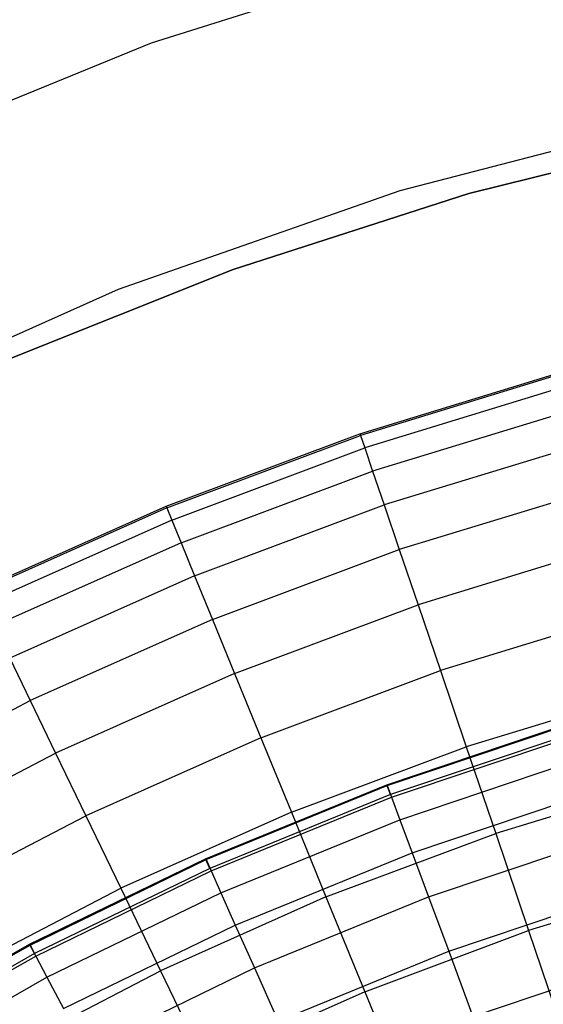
# Model space of a CAD drawing. Extents: x -390 to 397, y -401 to 400.
# Tile 173 of 192: x -15.19 to -12.79, y -369.12 to -364.62. Entities that reach past the tile are written whole.
import ezdxf

# ---------------------------------------------------------------- set-up
doc = ezdxf.new("R2010")
doc.units = 0
doc.header["$LTSCALE"] = 25.4
doc.layers.get('0').update_dxf_attribs({"linetype": 'CONTINUOUS'})

# ---------------------------------------------------------------- blocks, each defined once
blk = doc.blocks.new('FOURTY_ROUND_VII_ZWIS_STL')
at = {"color": 0}
for p, q in [((-14.5855, -364.7291, -992), (-13.2416, -364.3048, -992)), ((-14.5855, -364.7291, -989.9545), (-13.2416, -364.3048, -989.9545)), ((-14.5855, -364.7291, -992), (-13.2416, -364.3048, -992)), ((-14.5855, -364.7291, -989.9545), (-13.2416, -364.3048, -989.9545)), ((-15.8909, -365.2602, -992), (-14.5855, -364.7291, -992)), ((-15.8909, -365.2602, -989.9545), (-14.5855, -364.7291, -989.9545)), ((-15.8909, -365.2602, -992), (-14.5855, -364.7291, -992)), ((-15.8909, -365.2602, -989.9545), (-14.5855, -364.7291, -989.9545)), ((-14.5855, -364.7291, -989.9545), (-14.5855, -364.7291, -992)), ((-14.5855, -364.7291, -989.9545), (-14.5855, -364.7291, -992)), ((-12.1297, -365.0627, -992), (-13.4497, -365.4052, -992)), ((-12.1297, -365.0627, -992), (-13.4497, -365.4052, -992)), ((-12.1297, -365.0627, -991.5), (-13.4497, -365.4052, -991.5)), ((-12.1297, -365.0627, -991.5), (-13.4497, -365.4052, -991.5)), ((-13.1347, -365.4168, -991.75), (-12.0357, -365.1449, -991.75)), ((-12.0357, -365.1449, -992), (-13.1347, -365.4168, -992)), ((-13.1347, -365.4168, -991.75), (-12.0357, -365.1449, -991.75)), ((-12.0357, -365.1449, -992), (-13.1347, -365.4168, -992)), ((-13.4497, -365.4052, -992), (-14.7369, -365.8556, -992)), ((-13.4497, -365.4052, -992), (-14.7369, -365.8556, -992)), ((-13.4497, -365.4052, -991.5), (-14.7369, -365.8556, -991.5)), ((-13.4497, -365.4052, -991.5), (-14.7369, -365.8556, -991.5)), ((-14.2123, -365.7639, -991.75), (-13.1347, -365.4168, -991.75)), ((-13.1347, -365.4168, -992), (-14.2123, -365.7639, -992)), ((-14.2123, -365.7639, -991.75), (-13.1347, -365.4168, -991.75)), ((-13.1347, -365.4168, -992), (-14.2123, -365.7639, -992)), ((-13.4497, -365.4052, -992), (-13.4497, -365.4052, -991.5)), ((-13.4497, -365.4052, -992), (-13.4497, -365.4052, -991.5)), ((-13.1347, -365.4168, -991.75), (-13.1347, -365.4168, -992)), ((-13.1347, -365.4168, -991.75), (-13.1347, -365.4168, -992)), ((-15.2634, -366.1845, -991.75), (-14.2123, -365.7639, -991.75)), ((-14.2123, -365.7639, -992), (-15.2634, -366.1845, -992)), ((-15.2634, -366.1845, -991.75), (-14.2123, -365.7639, -991.75)), ((-14.2123, -365.7639, -992), (-15.2634, -366.1845, -992)), ((-14.2123, -365.7639, -991.75), (-14.2123, -365.7639, -992)), ((-14.2123, -365.7639, -991.75), (-14.2123, -365.7639, -992)), ((-14.7369, -365.8556, -992), (-15.9825, -366.4108, -992)), ((-14.7369, -365.8556, -992), (-15.9825, -366.4108, -992)), ((-14.7369, -365.8556, -991.5), (-15.9825, -366.4108, -991.5)), ((-14.7369, -365.8556, -991.5), (-15.9825, -366.4108, -991.5)), ((-14.7369, -365.8556, -992), (-14.7369, -365.8556, -991.5)), ((-14.7369, -365.8556, -992), (-14.7369, -365.8556, -991.5)), ((-13.6324, -366.5144, -989.9545), (-12.7284, -366.2379, -989.9545)), ((-13.6324, -366.5144, -989.9545), (-12.7284, -366.2379, -989.9545)), ((-12.7263, -366.2455, -988.4842), (-13.6298, -366.5219, -988.4842)), ((-12.7263, -366.2455, -988.4842), (-13.6298, -366.5219, -988.4842)), ((-12.7105, -366.3034, -987.0152), (-13.6106, -366.5787, -987.0152)), ((-12.7105, -366.3034, -987.0152), (-13.6106, -366.5787, -987.0152)), ((-12.6811, -366.4113, -985.5491), (-13.5746, -366.6846, -985.5491)), ((-12.6811, -366.4113, -985.5491), (-13.5746, -366.6846, -985.5491)), ((-14.5179, -366.8455, -989.9545), (-13.6324, -366.5144, -989.9545)), ((-14.5179, -366.8455, -989.9545), (-13.6324, -366.5144, -989.9545)), ((-14.5149, -366.8529, -988.4842), (-13.6298, -366.5219, -988.4842)), ((-14.5149, -366.8529, -988.4842), (-13.6298, -366.5219, -988.4842)), ((-13.6324, -366.5144, -989.9545), (-13.6298, -366.5219, -988.4842)), ((-13.6324, -366.5144, -989.9545), (-13.6298, -366.5219, -988.4842)), ((-13.6298, -366.5219, -988.4842), (-13.6106, -366.5787, -987.0152)), ((-13.6298, -366.5219, -988.4842), (-13.6106, -366.5787, -987.0152)), ((-14.4922, -366.9084, -987.0152), (-13.6106, -366.5787, -987.0152)), ((-14.4922, -366.9084, -987.0152), (-13.6106, -366.5787, -987.0152)), ((-13.6106, -366.5787, -987.0152), (-13.5746, -366.6846, -985.5491)), ((-13.6106, -366.5787, -987.0152), (-13.5746, -366.6846, -985.5491)), ((-12.638, -366.5691, -984.088), (-13.522, -366.8395, -984.088)), ((-12.638, -366.5691, -984.088), (-13.522, -366.8395, -984.088)), ((-14.4498, -367.0119, -985.5491), (-13.5746, -366.6846, -985.5491)), ((-14.4498, -367.0119, -985.5491), (-13.5746, -366.6846, -985.5491)), ((-13.5746, -366.6846, -985.5491), (-13.522, -366.8395, -984.088)), ((-13.5746, -366.6846, -985.5491), (-13.522, -366.8395, -984.088)), ((-12.5814, -366.7767, -982.6336), (-13.4528, -367.0433, -982.6336)), ((-12.5814, -366.7767, -982.6336), (-13.4528, -367.0433, -982.6336)), ((-15.3816, -367.23, -989.9545), (-14.5179, -366.8455, -989.9545)), ((-15.3816, -367.23, -989.9545), (-14.5179, -366.8455, -989.9545)), ((-14.5149, -366.8529, -988.4842), (-15.3781, -367.2372, -988.4842)), ((-14.5149, -366.8529, -988.4842), (-15.3781, -367.2372, -988.4842)), ((-14.5179, -366.8455, -989.9545), (-14.5149, -366.8529, -988.4842)), ((-14.5179, -366.8455, -989.9545), (-14.5149, -366.8529, -988.4842)), ((-14.5149, -366.8529, -988.4842), (-14.4922, -366.9084, -987.0152)), ((-14.5149, -366.8529, -988.4842), (-14.4922, -366.9084, -987.0152)), ((-14.3879, -367.1633, -984.088), (-13.522, -366.8395, -984.088)), ((-14.3879, -367.1633, -984.088), (-13.522, -366.8395, -984.088)), ((-13.522, -366.8395, -984.088), (-13.4528, -367.0433, -982.6336)), ((-13.522, -366.8395, -984.088), (-13.4528, -367.0433, -982.6336)), ((-14.4922, -366.9084, -987.0152), (-15.3521, -367.2912, -987.0152)), ((-14.4922, -366.9084, -987.0152), (-15.3521, -367.2912, -987.0152)), ((-14.4922, -366.9084, -987.0152), (-14.4498, -367.0119, -985.5491)), ((-14.4922, -366.9084, -987.0152), (-14.4498, -367.0119, -985.5491)), ((-14.4498, -367.0119, -985.5491), (-15.3035, -367.3919, -985.5491)), ((-14.4498, -367.0119, -985.5491), (-15.3035, -367.3919, -985.5491)), ((-14.4498, -367.0119, -985.5491), (-14.3879, -367.1633, -984.088)), ((-14.4498, -367.0119, -985.5491), (-14.3879, -367.1633, -984.088)), ((-12.5112, -367.0338, -981.1876), (-13.3671, -367.2956, -981.1876)), ((-12.5112, -367.0338, -981.1876), (-13.3671, -367.2956, -981.1876)), ((-14.3064, -367.3625, -982.6336), (-13.4528, -367.0433, -982.6336)), ((-14.3064, -367.3625, -982.6336), (-13.4528, -367.0433, -982.6336)), ((-13.4528, -367.0433, -982.6336), (-13.3671, -367.2956, -981.1876)), ((-13.4528, -367.0433, -982.6336), (-13.3671, -367.2956, -981.1876)), ((-14.3879, -367.1633, -984.088), (-15.2324, -367.5393, -984.088)), ((-14.3879, -367.1633, -984.088), (-15.2324, -367.5393, -984.088)), ((-14.3879, -367.1633, -984.088), (-14.3064, -367.3625, -982.6336)), ((-14.3879, -367.1633, -984.088), (-14.3064, -367.3625, -982.6336)), ((-14.2055, -367.6091, -981.1876), (-13.3671, -367.2956, -981.1876)), ((-14.2055, -367.6091, -981.1876), (-13.3671, -367.2956, -981.1876)), ((-13.3671, -367.2956, -981.1876), (-13.2651, -367.5962, -979.7521)), ((-13.3671, -367.2956, -981.1876), (-13.2651, -367.5962, -979.7521)), ((-12.4277, -367.34, -979.7521), (-13.2651, -367.5962, -979.7521)), ((-12.4277, -367.34, -979.7521), (-13.2651, -367.5962, -979.7521)), ((-14.3064, -367.3625, -982.6336), (-15.1389, -367.7331, -982.6336)), ((-14.3064, -367.3625, -982.6336), (-15.1389, -367.7331, -982.6336)), ((-14.3064, -367.3625, -982.6336), (-14.2055, -367.6091, -981.1876)), ((-14.3064, -367.3625, -982.6336), (-14.2055, -367.6091, -981.1876)), ((-15.2324, -367.5393, -984.088), (-15.1389, -367.7331, -982.6336)), ((-15.2324, -367.5393, -984.088), (-15.1389, -367.7331, -982.6336)), ((-14.2055, -367.6091, -981.1876), (-15.0232, -367.9731, -981.1876)), ((-14.2055, -367.6091, -981.1876), (-15.0232, -367.9731, -981.1876)), ((-14.2055, -367.6091, -981.1876), (-14.0853, -367.9029, -979.7521)), ((-14.2055, -367.6091, -981.1876), (-14.0853, -367.9029, -979.7521)), ((-14.0853, -367.9029, -979.7521), (-13.2651, -367.5962, -979.7521)), ((-14.0853, -367.9029, -979.7521), (-13.2651, -367.5962, -979.7521)), ((-13.2651, -367.5962, -979.7521), (-13.1468, -367.9446, -978.3286)), ((-13.2651, -367.5962, -979.7521), (-13.1468, -367.9446, -978.3286)), ((-12.3308, -367.695, -978.3286), (-13.1468, -367.9446, -978.3286)), ((-12.3308, -367.695, -978.3286), (-13.1468, -367.9446, -978.3286)), ((-15.9473, -368.1538, -982.6336), (-15.1389, -367.7331, -982.6336)), ((-15.9473, -368.1538, -982.6336), (-15.1389, -367.7331, -982.6336)), ((-15.1389, -367.7331, -982.6336), (-15.0232, -367.9731, -981.1876)), ((-15.1389, -367.7331, -982.6336), (-15.0232, -367.9731, -981.1876)), ((-13.5099, -368.1173, -990.0501), (-12.6622, -367.8327, -990.0501)), ((-13.5099, -368.1173, -990.0501), (-12.6622, -367.8327, -990.0501)), ((-13.5083, -368.1213, -988.5995), (-12.661, -367.8369, -988.5995)), ((-13.5083, -368.1213, -988.5995), (-12.661, -367.8369, -988.5995)), ((-12.6483, -367.8789, -991.5), (-13.493, -368.1625, -991.5)), ((-12.6483, -367.8789, -991.5), (-13.493, -368.1625, -991.5)), ((-13.4885, -368.1747, -987.15), (-12.6446, -367.8913, -987.15)), ((-13.4885, -368.1747, -987.15), (-12.6446, -367.8913, -987.15)), ((-14.0853, -367.9029, -979.7521), (-14.8853, -368.259, -979.7521)), ((-14.0853, -367.9029, -979.7521), (-14.8853, -368.259, -979.7521)), ((-14.0853, -367.9029, -979.7521), (-13.946, -368.2435, -978.3286)), ((-14.0853, -367.9029, -979.7521), (-13.946, -368.2435, -978.3286)), ((-15.8172, -368.3863, -981.1876), (-15.0232, -367.9731, -981.1876)), ((-15.8172, -368.3863, -981.1876), (-15.0232, -367.9731, -981.1876)), ((-15.0232, -367.9731, -981.1876), (-14.8853, -368.259, -979.7521)), ((-15.0232, -367.9731, -981.1876), (-14.8853, -368.259, -979.7521)), ((-13.946, -368.2435, -978.3286), (-13.1468, -367.9446, -978.3286)), ((-13.946, -368.2435, -978.3286), (-13.1468, -367.9446, -978.3286)), ((-13.1468, -367.9446, -978.3286), (-13.0123, -368.3405, -976.919)), ((-13.1468, -367.9446, -978.3286), (-13.0123, -368.3405, -976.919)), ((-13.4504, -368.2772, -985.7034), (-12.6131, -367.9961, -985.7034)), ((-13.4504, -368.2772, -985.7034), (-12.6131, -367.9961, -985.7034)), ((-12.2208, -368.0984, -976.919), (-13.0123, -368.3405, -976.919)), ((-12.2208, -368.0984, -976.919), (-13.0123, -368.3405, -976.919)), ((-14.3375, -368.4556, -990.0501), (-13.5099, -368.1173, -990.0501)), ((-14.3375, -368.4556, -990.0501), (-13.5099, -368.1173, -990.0501)), ((-14.3358, -368.4596, -988.5995), (-13.5083, -368.1213, -988.5995)), ((-14.3358, -368.4596, -988.5995), (-13.5083, -368.1213, -988.5995)), ((-13.5099, -368.1173, -990.0501), (-13.5083, -368.1213, -988.5995)), ((-13.5099, -368.1173, -990.0501), (-13.5083, -368.1213, -988.5995)), ((-13.493, -368.1625, -991.5), (-13.5099, -368.1173, -990.0501)), ((-13.493, -368.1625, -991.5), (-13.5099, -368.1173, -990.0501)), ((-13.5083, -368.1213, -988.5995), (-13.4885, -368.1747, -987.15)), ((-13.5083, -368.1213, -988.5995), (-13.4885, -368.1747, -987.15)), ((-13.394, -368.4288, -984.2618), (-12.5666, -368.151, -984.2618)), ((-13.394, -368.4288, -984.2618), (-12.5666, -368.151, -984.2618)), ((-13.493, -368.1625, -991.5), (-14.3179, -368.4996, -991.5)), ((-13.493, -368.1625, -991.5), (-14.3179, -368.4996, -991.5)), ((-14.3126, -368.5115, -987.15), (-13.4885, -368.1747, -987.15)), ((-14.3126, -368.5115, -987.15), (-13.4885, -368.1747, -987.15)), ((-13.4885, -368.1747, -987.15), (-13.4504, -368.2772, -985.7034)), ((-13.4885, -368.1747, -987.15), (-13.4504, -368.2772, -985.7034)), ((-13.946, -368.2435, -978.3286), (-14.7255, -368.5905, -978.3286)), ((-13.946, -368.2435, -978.3286), (-14.7255, -368.5905, -978.3286)), ((-13.946, -368.2435, -978.3286), (-13.7877, -368.6304, -976.919)), ((-13.946, -368.2435, -978.3286), (-13.7877, -368.6304, -976.919)), ((-15.6621, -368.6633, -979.7521), (-14.8853, -368.259, -979.7521)), ((-15.6621, -368.6633, -979.7521), (-14.8853, -368.259, -979.7521)), ((-14.8853, -368.259, -979.7521), (-14.7255, -368.5905, -978.3286)), ((-14.8853, -368.259, -979.7521), (-14.7255, -368.5905, -978.3286)), ((-14.2679, -368.6114, -985.7034), (-13.4504, -368.2772, -985.7034)), ((-14.2679, -368.6114, -985.7034), (-13.4504, -368.2772, -985.7034)), ((-13.4504, -368.2772, -985.7034), (-13.394, -368.4288, -984.2618)), ((-13.4504, -368.2772, -985.7034), (-13.394, -368.4288, -984.2618)), ((-13.7877, -368.6304, -976.919), (-13.0123, -368.3405, -976.919)), ((-13.7877, -368.6304, -976.919), (-13.0123, -368.3405, -976.919)), ((-13.0123, -368.3405, -976.919), (-12.862, -368.7833, -975.5251)), ((-13.0123, -368.3405, -976.919), (-12.862, -368.7833, -975.5251)), ((-13.3195, -368.6293, -982.827), (-12.505, -368.3558, -982.827)), ((-13.3195, -368.6293, -982.827), (-12.505, -368.3558, -982.827)), ((-14.202, -368.7591, -984.2618), (-13.394, -368.4288, -984.2618)), ((-14.202, -368.7591, -984.2618), (-13.394, -368.4288, -984.2618)), ((-13.394, -368.4288, -984.2618), (-13.3195, -368.6293, -982.827)), ((-13.394, -368.4288, -984.2618), (-13.3195, -368.6293, -982.827)), ((-15.1418, -368.8463, -990.0501), (-14.3375, -368.4556, -990.0501)), ((-15.1418, -368.8463, -990.0501), (-14.3375, -368.4556, -990.0501)), ((-15.1398, -368.8501, -988.5995), (-14.3358, -368.4596, -988.5995)), ((-15.1398, -368.8501, -988.5995), (-14.3358, -368.4596, -988.5995)), ((-14.3375, -368.4556, -990.0501), (-14.3358, -368.4596, -988.5995)), ((-14.3375, -368.4556, -990.0501), (-14.3358, -368.4596, -988.5995)), ((-14.3179, -368.4996, -991.5), (-14.3375, -368.4556, -990.0501)), ((-14.3179, -368.4996, -991.5), (-14.3375, -368.4556, -990.0501)), ((-14.3358, -368.4596, -988.5995), (-14.3126, -368.5115, -987.15)), ((-14.3358, -368.4596, -988.5995), (-14.3126, -368.5115, -987.15)), ((-14.3179, -368.4996, -991.5), (-15.1194, -368.8889, -991.5)), ((-14.3179, -368.4996, -991.5), (-15.1194, -368.8889, -991.5)), ((-15.1133, -368.9005, -987.15), (-14.3126, -368.5115, -987.15)), ((-15.1133, -368.9005, -987.15), (-14.3126, -368.5115, -987.15)), ((-14.3126, -368.5115, -987.15), (-14.2679, -368.6114, -985.7034)), ((-14.3126, -368.5115, -987.15), (-14.2679, -368.6114, -985.7034)), ((-12.0977, -368.5496, -975.5251), (-12.862, -368.7833, -975.5251)), ((-12.0977, -368.5496, -975.5251), (-12.862, -368.7833, -975.5251)), ((-15.4824, -368.9844, -978.3286), (-14.7255, -368.5905, -978.3286)), ((-15.4824, -368.9844, -978.3286), (-14.7255, -368.5905, -978.3286)), ((-15.0624, -368.9973, -985.7034), (-14.2679, -368.6114, -985.7034)), ((-15.0624, -368.9973, -985.7034), (-14.2679, -368.6114, -985.7034)), ((-14.7255, -368.5905, -978.3286), (-14.5439, -368.9671, -976.919)), ((-14.7255, -368.5905, -978.3286), (-14.5439, -368.9671, -976.919)), ((-14.2679, -368.6114, -985.7034), (-14.202, -368.7591, -984.2618)), ((-14.2679, -368.6114, -985.7034), (-14.202, -368.7591, -984.2618)), ((-13.2269, -368.8783, -981.4009), (-12.4286, -368.6103, -981.4009)), ((-13.2269, -368.8783, -981.4009), (-12.4286, -368.6103, -981.4009)), ((-13.7877, -368.6304, -976.919), (-14.5439, -368.9671, -976.919)), ((-13.7877, -368.6304, -976.919), (-14.5439, -368.9671, -976.919)), ((-14.1147, -368.9543, -982.827), (-13.3195, -368.6293, -982.827)), ((-14.1147, -368.9543, -982.827), (-13.3195, -368.6293, -982.827)), ((-13.7877, -368.6304, -976.919), (-13.6106, -369.0633, -975.5251)), ((-13.7877, -368.6304, -976.919), (-13.6106, -369.0633, -975.5251)), ((-13.3195, -368.6293, -982.827), (-13.2269, -368.8783, -981.4009)), ((-13.3195, -368.6293, -982.827), (-13.2269, -368.8783, -981.4009)), ((-14.9871, -369.1404, -984.2618), (-14.202, -368.7591, -984.2618)), ((-14.9871, -369.1404, -984.2618), (-14.202, -368.7591, -984.2618)), ((-14.202, -368.7591, -984.2618), (-14.1147, -368.9543, -982.827)), ((-14.202, -368.7591, -984.2618), (-14.1147, -368.9543, -982.827)), ((-13.6106, -369.0633, -975.5251), (-12.862, -368.7833, -975.5251)), ((-13.6106, -369.0633, -975.5251), (-12.862, -368.7833, -975.5251)), ((-12.862, -368.7833, -975.5251), (-12.6958, -369.2726, -974.1486)), ((-12.862, -368.7833, -975.5251), (-12.6958, -369.2726, -974.1486)), ((-15.9194, -369.2876, -990.0501), (-15.1418, -368.8463, -990.0501)), ((-15.9194, -369.2876, -990.0501), (-15.1418, -368.8463, -990.0501)), ((-15.9172, -369.2913, -988.5995), (-15.1398, -368.8501, -988.5995)), ((-15.9172, -369.2913, -988.5995), (-15.1398, -368.8501, -988.5995)), ((-15.1418, -368.8463, -990.0501), (-15.1398, -368.8501, -988.5995)), ((-15.1418, -368.8463, -990.0501), (-15.1398, -368.8501, -988.5995)), ((-15.1194, -368.8889, -991.5), (-15.1418, -368.8463, -990.0501)), ((-15.1194, -368.8889, -991.5), (-15.1418, -368.8463, -990.0501)), ((-15.1398, -368.8501, -988.5995), (-15.1133, -368.9005, -987.15)), ((-15.1398, -368.8501, -988.5995), (-15.1133, -368.9005, -987.15)), ((-14.0064, -369.197, -981.4009), (-13.2269, -368.8783, -981.4009)), ((-14.0064, -369.197, -981.4009), (-13.2269, -368.8783, -981.4009)), ((-13.2269, -368.8783, -981.4009), (-13.1163, -369.1757, -979.9853)), ((-13.2269, -368.8783, -981.4009), (-13.1163, -369.1757, -979.9853)), ((-15.1194, -368.8889, -991.5), (-15.8943, -369.3288, -991.5)), ((-15.1194, -368.8889, -991.5), (-15.8943, -369.3288, -991.5)), ((-15.8875, -369.3399, -987.15), (-15.1133, -368.9005, -987.15)), ((-15.8875, -369.3399, -987.15), (-15.1133, -368.9005, -987.15)), ((-15.1133, -368.9005, -987.15), (-15.0624, -368.9973, -985.7034)), ((-15.1133, -368.9005, -987.15), (-15.0624, -368.9973, -985.7034)), ((-13.1163, -369.1757, -979.9853), (-12.3373, -368.9141, -979.9853)), ((-13.1163, -369.1757, -979.9853), (-12.3373, -368.9141, -979.9853)), ((-15.2781, -369.3492, -976.919), (-14.5439, -368.9671, -976.919)), ((-15.2781, -369.3492, -976.919), (-14.5439, -368.9671, -976.919)), ((-14.8875, -369.3297, -982.827), (-14.1147, -368.9543, -982.827)), ((-14.8875, -369.3297, -982.827), (-14.1147, -368.9543, -982.827)), ((-14.5439, -368.9671, -976.919), (-14.3407, -369.3883, -975.5251)), ((-14.5439, -368.9671, -976.919), (-14.3407, -369.3883, -975.5251)), ((-14.1147, -368.9543, -982.827), (-14.0064, -369.197, -981.4009)), ((-14.1147, -368.9543, -982.827), (-14.0064, -369.197, -981.4009)), ((-15.8305, -369.4333, -985.7034), (-15.0624, -368.9973, -985.7034)), ((-15.8305, -369.4333, -985.7034), (-15.0624, -368.9973, -985.7034)), ((-15.0624, -368.9973, -985.7034), (-14.9871, -369.1404, -984.2618)), ((-15.0624, -368.9973, -985.7034), (-14.9871, -369.1404, -984.2618)), ((-13.6106, -369.0633, -975.5251), (-14.3407, -369.3883, -975.5251)), ((-13.6106, -369.0633, -975.5251), (-14.3407, -369.3883, -975.5251)), ((-13.6106, -369.0633, -975.5251), (-13.4149, -369.5414, -974.1486)), ((-13.6106, -369.0633, -975.5251), (-13.4149, -369.5414, -974.1486))]:
    blk.add_line(p, q, dxfattribs=at)

msp = doc.modelspace()

# ---------------------------------------------------------------- block references
at = {"color": 250}
msp.add_blockref('FOURTY_ROUND_VII_ZWIS_STL', (0, 0), dxfattribs=at)

doc.saveas('drawing.dxf')
